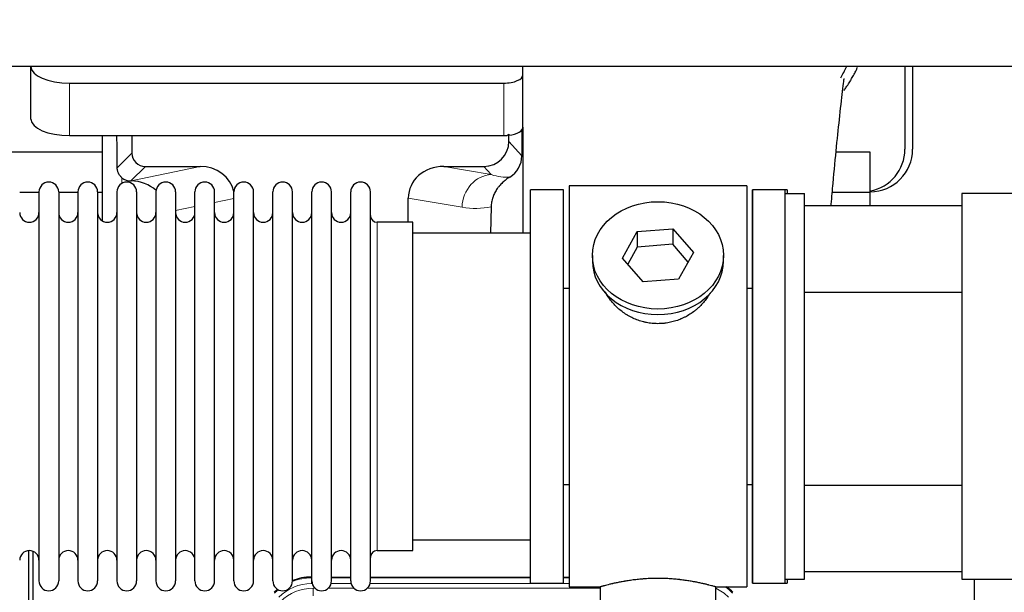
# Model space of a CAD drawing. Header units: inches. Extents: x 0 to 20790, y -12 to 14700.
# Tile 49 of 256: x 6524 to 7034, y 5352 to 5649. Entities that reach past the tile are written whole.
import ezdxf

# ---------------------------------------------------------------- set-up
doc = ezdxf.new("R2010")
doc.units = ezdxf.units.IN
doc.layers.add('1', color=7, linetype='Continuous', true_color=0xffffff)
doc.layers.add('254', color=7, linetype='Continuous', true_color=0xffffff)
doc.styles.add('latin_extended', font='simplex.shx')
doc.dimstyles.get("Standard").update_dxf_attribs({"dimtxt": 0.18, "dimasz": 0.18, "dimexe": 0.18, "dimexo": 0.0625, "dimgap": 0.09, "dimtad": 0, "dimtih": 1, "dimtoh": 1, "dimdec": 4, "dimzin": 0, "dimdsep": 46, "dimtxsty": 'Standard', "dimcen": 0.09, "dimadec": 0, "dimazin": 0, "dimtfac": 1, "dimtdec": 4, "dimtofl": 0, "dimtmove": 0, "dimatfit": 3, "dimfxl": 1, "dimtolj": 1, "dimtzin": 0, "dimarcsym": 0})

# ---------------------------------------------------------------- blocks, each defined once
blk = doc.blocks.new('_U9')
at = {"layer": '254', "color": 3, "linetype": 'Continuous', "lineweight": 13, "transparency": 16777216}
for p, q in [((1629.96, 6537.14), (699.96, 6537.14)), ((734.96, 6414.64), (734.96, 5321.64)), ((7670.96, 5199.14), (699.96, 5199.14))]:
    blk.add_line(p, q, dxfattribs=at)
at = {"layer": '254', "color": 3, "transparency": 16777216}
for points in [[(755.37, 6414.64), (714.54, 6414.64), (734.96, 6537.14)], [(714.54, 5321.64), (755.37, 5321.64), (734.96, 5199.14)]]:
    blk.add_solid(points, dxfattribs=at)
at = {"layer": 'Defpoints', "color": 0, "transparency": 16777216}
for p in [(1664.96, 6537.14), (734.96, 5199.14), (7705.96, 5199.14)]:
    blk.add_point(p, dxfattribs=at)
at = {"layer": '254', "color": 2, "lineweight": 13, "transparency": 16777216, "insert": (551.21, 5647.57), "char_height": 122.5, "attachment_point": 1, "rotation": 90, "style": 'latin_extended'}
blk.add_mtext('\\A1;\\C2;1338', dxfattribs=at)

msp = doc.modelspace()

# ---------------------------------------------------------------- linework, layer by layer
at = {"layer": '1', "color": 2, "linetype": 'Continuous', "lineweight": 25}
for p, q in [((7063.956, 5625.043), (2537.956, 5625.043)), ((6530.006, 5625.044), (6530.006, 5624.946)), ((6530.006, 5597.758), (6530.006, 5624.946)), ((6785.006, 5620.719), (6785.006, 5625.044)), ((6982.956, 5625.044), (6982.956, 5582.143)), ((6986.956, 5625.044), (6986.956, 5582.143)), ((6785.006, 5593.531), (6785.006, 5620.719)), ((6550.006, 5616.492), (6775.006, 5616.492)), ((6785.006, 5593.53), (6785.006, 5538.644)), ((6550.006, 5589.304), (6775.006, 5589.304)), ((6566.938, 5589.304), (6566.938, 5545.034)), ((6582.316, 5589.304), (6582.316, 5580.203)), ((6777.721, 5586.19), (6777.721, 5589.907)), ((6784.483, 5592.183), (6784.428, 5578.734)), ((6566.943, 5580.618), (6474.956, 5580.618)), ((6964.956, 5580.618), (6947.264, 5580.618)), ((6964.956, 5559.643), (6964.956, 5580.618)), ((6589.289, 5573.23), (6617.75, 5573.23)), ((6743.918, 5573.23), (6764.77, 5573.23)), ((6581.75, 5565.691), (6581.909, 5565.691)), ((6808.956, 5563.143), (6808.956, 5355.143)), ((6900.956, 5563.143), (6808.956, 5563.143)), ((6900.956, 5563.143), (6900.956, 5355.143)), ((6534.156, 5559.643), (6524.156, 5559.643)), ((6534.156, 5560.043), (6534.156, 5358.243)), ((6544.356, 5560.043), (6544.356, 5358.243)), ((6554.354, 5559.643), (6544.356, 5559.643)), ((6554.356, 5560.043), (6554.356, 5358.243)), ((6566.936, 5559.643), (6564.555, 5559.643)), ((6564.556, 5560.043), (6564.556, 5358.243)), ((6574.556, 5560.043), (6574.556, 5358.243)), ((6584.756, 5560.043), (6584.756, 5358.243)), ((6594.756, 5560.043), (6594.756, 5358.243)), ((6604.956, 5560.043), (6604.956, 5358.243)), ((6614.956, 5358.243), (6614.956, 5560.043)), ((6625.156, 5358.243), (6625.156, 5560.043)), ((6635.156, 5358.243), (6635.156, 5560.043)), ((6645.356, 5358.243), (6645.356, 5560.043)), ((6655.356, 5358.243), (6655.356, 5560.043)), ((6665.556, 5358.243), (6665.556, 5560.043)), ((6675.556, 5358.243), (6675.556, 5560.043)), ((6685.756, 5358.243), (6685.756, 5560.043)), ((6695.756, 5358.243), (6695.756, 5560.043)), ((6705.956, 5358.243), (6705.956, 5560.043)), ((6788.956, 5357.143), (6788.956, 5561.143)), ((6805.956, 5561.143), (6788.956, 5561.143)), ((6805.956, 5357.143), (6805.956, 5561.143)), ((6903.956, 5561.143), (6903.956, 5459.143)), ((6903.956, 5357.143), (6903.956, 5561.143)), ((6921.956, 5561.143), (6903.956, 5561.143)), ((6920.956, 5561.143), (6903.956, 5561.143)), ((6920.956, 5559.142), (6920.956, 5561.143)), ((6920.956, 5559.143), (6930.956, 5559.143)), ((6920.956, 5359.143), (6920.956, 5559.143)), ((6921.956, 5561.143), (6921.956, 5559.144)), ((6930.956, 5359.143), (6930.956, 5559.143)), ((6964.956, 5559.643), (6945.328, 5559.643)), ((6964.956, 5552.988), (6964.956, 5559.643)), ((7097.455, 5559.143), (7012.456, 5559.143)), ((7012.456, 5559.143), (7012.456, 5359.143)), ((6725.581, 5544.293), (6725.581, 5556.842)), ((6768.47, 5552.343), (6768.105, 5538.642)), ((6930.956, 5552.988), (7012.455, 5552.988)), ((6727.956, 5544.293), (6709.456, 5544.293)), ((6727.956, 5373.993), (6727.956, 5544.293)), ((6788.956, 5538.643), (6727.95, 5538.643)), ((6836.565, 5525.67), (6844.236, 5539.438)), ((6844.236, 5539.438), (6862.627, 5540.879)), ((6844.236, 5539.438), (6844.236, 5531.408)), ((6862.627, 5540.879), (6862.627, 5532.849)), ((6862.627, 5540.879), (6873.347, 5528.553)), ((6862.627, 5532.849), (6844.236, 5531.408)), ((6870.62, 5523.659), (6862.627, 5532.849)), ((6820.956, 5527.112), (6820.956, 5524.244)), ((6844.236, 5531.408), (6839.292, 5522.534)), ((6873.347, 5528.553), (6865.675, 5514.786)), ((6888.956, 5524.244), (6888.956, 5527.112)), ((6847.284, 5513.344), (6836.565, 5525.67)), ((6865.675, 5514.786), (6847.284, 5513.344)), ((6805.955, 5510.143), (6808.956, 5510.143)), ((6900.956, 5510.143), (6903.956, 5510.143)), ((6930.956, 5507.988), (7012.455, 5507.988)), ((6903.956, 5459.143), (6903.956, 5357.143)), ((6808.956, 5408.143), (6805.955, 5408.143)), ((6903.956, 5408.143), (6900.956, 5408.143)), ((6930.956, 5407.988), (7012.455, 5407.988)), ((6727.95, 5379.643), (6788.956, 5379.643)), ((6528.955, 4973.401), (6528.955, 5373.981)), ((6709.456, 5373.993), (6727.956, 5373.993)), ((6530.955, 5373.654), (6530.955, 4950.143)), ((6675.196, 5360.243), (6675.558, 5360.243)), ((6685.758, 5360.243), (6695.756, 5360.243)), ((6705.956, 5360.243), (6788.953, 5360.243)), ((6805.953, 5360.243), (6808.955, 5360.243)), ((6920.956, 5357.143), (6920.956, 5359.144)), ((6920.956, 5359.143), (6930.956, 5359.143)), ((6921.956, 5359.142), (6921.956, 5357.143)), ((7012.455, 5362.988), (6930.956, 5362.988)), ((7012.456, 5359.143), (7097.455, 5359.143)), ((7018.955, 5031.644), (7018.955, 5359.136)), ((6788.956, 5357.143), (6805.956, 5357.143)), ((6808.956, 5355.143), (6824.956, 5355.143)), ((6824.956, 5355.143), (6824.956, 5345.643)), ((6884.551, 5355.143), (6900.956, 5355.143)), ((6884.956, 5345.643), (6884.956, 5355.259)), ((6903.956, 5357.143), (6921.956, 5357.143)), ((6903.956, 5357.143), (6920.956, 5357.143))]:
    msp.add_line(p, q, dxfattribs=at)
at = {"layer": '1', "color": 110, "linetype": 'Continuous', "lineweight": 13}
for p, q in [((6550.006, 5589.304), (6550.006, 5616.492)), ((6775.006, 5589.304), (6775.006, 5616.492)), ((6777.721, 5586.19), (6784.428, 5578.734)), ((6574.698, 5572.585), (6582.316, 5580.203)), ((6589.289, 5573.23), (6581.75, 5565.691)), ((6581.909, 5565.691), (6617.75, 5573.23)), ((6743.918, 5573.23), (6768.561, 5569.015)), ((6768.561, 5569.015), (6764.77, 5573.23)), ((6577.147, 5564.482), (6577.147, 5567.396)), ((6614.956, 5552.405), (6604.956, 5550.302)), ((6635.156, 5556.654), (6625.156, 5554.55)), ((6753.426, 5552.08), (6725.581, 5556.842)), ((6709.456, 5373.993), (6709.456, 5544.293)), ((6675.196, 5360.243), (6675.351, 5359.868)), ((6675.351, 5359.868), (6675.557, 5359.868)), ((6675.351, 5356.872), (6675.351, 5359.868)), ((6685.757, 5359.868), (6695.758, 5359.868)), ((6705.958, 5359.868), (6788.953, 5359.868)), ((6805.954, 5359.868), (6808.955, 5359.868)), ((6675.744, 5356.872), (6675.351, 5356.872)), ((6676.328, 5354.515), (6677.175, 5354.515)), ((6676.328, 5350.521), (6676.328, 5354.515)), ((6684.138, 5354.515), (6697.376, 5354.515)), ((6695.945, 5356.872), (6685.57, 5356.872)), ((6704.338, 5354.515), (6824.954, 5354.515)), ((6808.955, 5356.872), (6705.771, 5356.872))]:
    msp.add_line(p, q, dxfattribs=at)
at = {"layer": '1', "color": 2, "linetype": 'Continuous', "lineweight": 25}
for centre, radius, start, end in [((6964.956, 5582.143), 22, 270, 0), ((6960.956, 5582.143), 22, 280.47656, 0), ((6539.256, 5560.043), 5.1, 0, 180), ((6559.456, 5560.043), 5.1, 0, 180), ((6579.656, 5560.043), 5.1, 0, 180), ((6599.856, 5560.043), 5.1, 0, 180), ((6620.056, 5560.043), 5.1, 0, 180), ((6640.256, 5560.043), 5.1, 0, 180), ((6660.456, 5560.043), 5.1, 0, 180), ((6680.656, 5560.043), 5.1, 0, 180), ((6700.856, 5560.043), 5.1, 0, 180), ((6529.156, 5549.293), 5, 180, 0), ((6549.356, 5549.293), 5, 180, 0), ((6569.556, 5549.293), 5, 180, 0), ((6589.756, 5549.293), 5, 180, 0), ((6609.956, 5549.293), 5, 180, 0), ((6630.156, 5549.293), 5, 180, 0), ((6650.356, 5549.293), 5, 180, 0), ((6670.556, 5549.293), 5, 180, 0), ((6690.756, 5549.293), 5, 180, 0), ((6709.456, 5547.793), 3.5, 180, 270), ((6529.156, 5368.993), 5, 0, 180), ((6549.356, 5368.993), 5, 0, 180), ((6569.556, 5368.993), 5, 0, 180), ((6589.756, 5368.993), 5, 0, 180), ((6609.956, 5368.993), 5, 0, 180), ((6630.156, 5368.993), 5, 0, 180), ((6650.356, 5368.993), 5, 0, 180), ((6670.556, 5368.993), 5, 0, 180), ((6690.756, 5368.993), 5, 0, 180), ((6709.456, 5370.493), 3.5, 90, 180), ((6539.256, 5358.243), 5.1, 180, 0), ((6559.456, 5358.243), 5.1, 180, 0), ((6579.656, 5358.243), 5.1, 180, 0), ((6599.856, 5358.243), 5.1, 180, 0), ((6620.056, 5358.243), 5.1, 180, 0), ((6640.256, 5358.243), 5.1, 180, 0), ((6660.456, 5358.243), 5.1, 180, 0), ((6680.656, 5358.243), 5.1, 180, 0), ((6700.856, 5358.243), 5.1, 180, 0)]:
    msp.add_arc(centre, radius, start, end, dxfattribs=at)
for centre, major_axis, ratio, start_param, end_param in [((6550.006, 5624.946), (-20, 0), 0.4226815, 0, 1.5707963), ((6775.006, 5620.719), (-10, 0), 0.4226815, 1.5707963, 3.1415927), ((6550.006, 5597.758), (-20, 0), 0.4226815, 0, 1.5707963), ((6775.006, 5593.531), (-10, 0), 0.4226815, 1.8474697, 3.1415927), ((6577.147, 5138.997), (10.169, -1338.758), 0.0006671, 1.9006123, 1.9138428), ((6775.006, 5593.531), (-10, 0), 0.4226815, 1.5707963, 1.7425489), ((6775.006, 5612.676), (0, 23.658), 0.4226815, 3.3133452, 3.4165375), ((6764.68, 5586.279), (-8.754, 9.732), 0.993147, 2.4124357, 3.9763944), ((6589.343, 5580.256), (4.987, 4.987), 0.9924325, 2.3599928, 3.9231925), ((6771.388, 5578.823), (12.412, -4.015), 0.9953148, 5.572067, 6.5905896), ((6617.134, 5556.165), (-18.076, -3.802), 0.9203203, 3.1559659, 4.4876926), ((6744.676, 5556.165), (18.879, -3.229), 0.8876007, 1.7611606, 3.2922561), ((6581.75, 5572.664), (-7.027, 0), 0.9924325, 0.8563441, 1.5707963), ((6581.909, 5548.755), (-18.402, 0), 0.9203203, 3.9349859, 4.712389), ((6854.956, 5524.244), (34, 0), 0.819152, 3.1416663, 6.2831608), ((6675.227, 5333.206, 0), (10.349, -24.985), 0.998395, 2.7494612, 3.1145601), ((6675.227, 5333.206, 0), (10.349, -24.985), 0.998395, 3.4494404, 3.5337241), ((6874.684, 5333.206, 0), (-10.349, -24.985), 0.998395, 2.7494612, 2.9094018)]:
    msp.add_ellipse(centre, major_axis=major_axis, ratio=ratio, start_param=start_param, end_param=end_param, dxfattribs=at)
at = {"layer": '1', "color": 110, "linetype": 'Continuous', "lineweight": 13}
for centre, major_axis, ratio, start_param, end_param in [((6768.561, 5552.08), (-2.866, -16.757), 0.8876007, 3.3319569, 4.8630524), ((6768.318, 5582.236), (17.605, -10.298), 0.5880236, 5.056727, 5.602163), ((6753.183, 5582.236), (33.02, -17.025), 0.7759833, 5.0998257, 5.5373073), ((6675.379, 5332.839), (10.345, -24.976), 0.9987509, 2.7494612, 3.1209322), ((6675.379, 5332.839), (10.345, -24.976), 0.9987509, 3.439392, 3.5337241), ((6675.379, 5332.839, 0), (9.199, -22.209), 0.998395, 2.7494612, 3.5337241), ((6676.355, 5330.482, 0), (-9.199, 22.209), 0.998395, 5.8910538, 6.6753168), ((6874.532, 5332.839, 0), (-9.199, -22.209), 0.998395, 2.7494612, 3.0857139), ((6874.532, 5332.839), (-10.345, -24.976), 0.9987509, 2.7494612, 2.9335669)]:
    msp.add_ellipse(centre, major_axis=major_axis, ratio=ratio, start_param=start_param, end_param=end_param, dxfattribs=at)
at = {"layer": '1', "color": 2, "linetype": 'Continuous', "lineweight": 25}
msp.add_ellipse((6854.956, 5527.112), major_axis=(34, 0), ratio=0.819152, dxfattribs=at)
msp.add_open_spline([(6949.727, 5619.232), (6950.774, 5621.091), (6951.737, 5622.983), (6952.612, 5624.897)], degree=3, dxfattribs=at)
for points, knots in [([(6951.392, 5612.704), (6951.795, 5613.261), (6952.685, 5614.527), (6953.538, 5615.825), (6954.23, 5616.919), (6954.458, 5617.286), (6954.796, 5617.84), (6954.908, 5618.025), (6955.129, 5618.396), (6955.679, 5619.326), (6956.629, 5621.014), (6957.647, 5622.978), (6958.237, 5624.195), (6958.449, 5624.643)], [0, 0, 0, 0, 0.1493314, 0.3350669, 0.3350669, 0.4279346, 0.4279346, 0.4743685, 0.4743685, 0.5208024, 0.7065379, 0.8922734, 1, 1, 1, 1]), ([(6944.767, 5553.007), (6944.786, 5553.235), (6945.106, 5557.151), (6946.014, 5567.89), (6947.53, 5583.748), (6949.264, 5599.973), (6950.653, 5612.639), (6951.446, 5618.28), (6951.413, 5618.845), (6951.326, 5618.829)], [0, 0, 0, 0, 0.0072084, 0.1244209, 0.3504056, 0.5703857, 0.798982, 0.9221247, 1, 1, 1, 1]), ([(6577.147, 5567.396), (6576.957, 5567.559), (6576.777, 5567.73), (6576.439, 5568.088), (6576.279, 5568.274), (6575.98, 5568.663), (6575.841, 5568.865), (6575.695, 5569.102), (6575.679, 5569.129), (6575.647, 5569.182), (6575.632, 5569.208), (6575.585, 5569.289), (6575.495, 5569.45), (6575.411, 5569.614), (6575.253, 5569.946), (6575.16, 5570.172), (6574.998, 5570.633), (6574.929, 5570.868), (6574.859, 5571.169), (6574.846, 5571.229), (6574.821, 5571.35), (6574.81, 5571.412), (6574.778, 5571.595), (6574.76, 5571.718), (6574.716, 5572.087), (6574.7, 5572.335), (6574.698, 5572.585)], [0, 0, 0, 0, 0.125, 0.125, 0.25, 0.25, 0.375, 0.375, 0.390625, 0.390625, 0.40625, 0.40625, 0.4375, 0.5, 0.5, 0.625, 0.625, 0.75, 0.75, 0.78125, 0.78125, 0.8125, 0.8125, 0.875, 0.875, 1, 1, 1, 1]), ([(6778.184, 5567.717), (6777.843, 5567.511), (6777.175, 5567.083), (6776.213, 5566.393), (6775.292, 5565.656), (6774.705, 5565.132), (6774.132, 5564.593), (6773.853, 5564.315), (6773.308, 5563.741), (6773.044, 5563.446), (6772.722, 5563.066), (6772.658, 5562.989), (6772.532, 5562.836), (6772.345, 5562.604), (6772.163, 5562.368), (6771.808, 5561.894), (6771.355, 5561.249), (6770.945, 5560.582), (6770.556, 5559.902), (6770.372, 5559.557), (6770.027, 5558.853), (6769.866, 5558.495), (6769.567, 5557.767), (6769.429, 5557.396), (6769.272, 5556.924), (6769.241, 5556.83), (6769.196, 5556.687), (6769.182, 5556.639), (6769.153, 5556.543), (6769.081, 5556.304), (6769.015, 5556.065), (6768.868, 5555.487), (6768.784, 5555.1), (6768.644, 5554.32), (6768.589, 5553.928), (6768.507, 5553.139), (6768.481, 5552.742), (6768.47, 5552.343)], [0, 0, 0, 0, 0.0625, 0.125, 0.1875, 0.25, 0.25, 0.3125, 0.3125, 0.375, 0.375, 0.390625, 0.390625, 0.40625, 0.4375, 0.4375, 0.5, 0.5625, 0.5625, 0.625, 0.625, 0.6875, 0.6875, 0.75, 0.75, 0.765625, 0.765625, 0.7734375, 0.7734375, 0.78125, 0.8125, 0.8125, 0.875, 0.875, 0.9375, 0.9375, 1, 1, 1, 1]), ([(6857.813, 5491.82), (6856.822, 5491.726), (6855.834, 5491.681), (6853.865, 5491.688), (6852.884, 5491.74), (6850.929, 5491.938), (6849.956, 5492.084), (6848.743, 5492.327), (6848.501, 5492.379), (6848.138, 5492.461), (6848.017, 5492.489), (6847.775, 5492.547), (6847.174, 5492.695), (6846.58, 5492.859), (6845.17, 5493.288), (6844.249, 5493.616), (6842.447, 5494.355), (6841.565, 5494.766), (6840.271, 5495.444), (6839.844, 5495.68), (6839.317, 5495.988), (6839.212, 5496.05), (6839.002, 5496.175), (6838.69, 5496.366), (6838.381, 5496.56), (6837.364, 5497.219), (6836.583, 5497.778), (6835.084, 5498.957), (6834.365, 5499.576), (6832.991, 5500.873), (6832.336, 5501.551), (6831.089, 5502.965), (6830.508, 5503.689), (6829.429, 5505.171), (6828.93, 5505.928), (6828.186, 5507.182), (6827.917, 5507.669), (6827.664, 5508.162)], [0, 0, 0, 0, 0.0792205, 0.0792205, 0.1584409, 0.1584409, 0.2376614, 0.2376614, 0.2574665, 0.2574665, 0.2673691, 0.2673691, 0.2772716, 0.3168819, 0.3168819, 0.3961024, 0.3961024, 0.4753228, 0.4753228, 0.5149331, 0.5149331, 0.5248356, 0.5248356, 0.5347382, 0.5545433, 0.5545433, 0.6337638, 0.6337638, 0.7129842, 0.7129842, 0.7922047, 0.7922047, 0.8714252, 0.8714252, 0.9506456, 0.9506456, 1, 1, 1, 1]), ([(6881.854, 5507.423), (6881.694, 5507.134), (6881.528, 5506.846), (6881.297, 5506.462), (6881.237, 5506.364), (6881.117, 5506.17), (6880.936, 5505.879), (6880.748, 5505.592), (6880.367, 5505.021), (6880.104, 5504.646), (6879.285, 5503.538), (6878.702, 5502.82), (6877.462, 5501.43), (6876.804, 5500.757), (6875.936, 5499.946), (6875.671, 5499.705), (6875.402, 5499.467), (6875.221, 5499.309), (6875.13, 5499.231), (6874.673, 5498.842), (6874.301, 5498.539), (6873.164, 5497.658), (6872.38, 5497.105), (6870.76, 5496.069), (6869.924, 5495.586), (6868.629, 5494.917), (6868.19, 5494.703), (6867.522, 5494.396), (6867.298, 5494.297), (6866.959, 5494.15), (6866.845, 5494.102), (6866.617, 5494.007), (6866.503, 5493.961), (6865.475, 5493.546), (6864.548, 5493.222), (6862.668, 5492.665), (6861.715, 5492.432), (6860.267, 5492.15), (6859.781, 5492.067), (6859.047, 5491.961), (6858.801, 5491.929), (6858.309, 5491.87), (6858.061, 5491.843), (6857.813, 5491.82)], [0, 0, 0, 0, 0.0354008, 0.0354008, 0.0474583, 0.0474583, 0.0595158, 0.0836308, 0.0836308, 0.1318607, 0.1318607, 0.2283206, 0.2283206, 0.3247806, 0.3247806, 0.3488955, 0.360953, 0.360953, 0.3730105, 0.3730105, 0.4212405, 0.4212405, 0.5177004, 0.5177004, 0.6141603, 0.6141603, 0.6623903, 0.6623903, 0.6865053, 0.6865053, 0.6985627, 0.6985627, 0.7106202, 0.7106202, 0.8070802, 0.8070802, 0.9035401, 0.9035401, 0.95177, 0.95177, 0.975885, 0.975885, 1, 1, 1, 1]), ([(6884.956, 5355.143), (6884.956, 5355.143), (6884.908, 5355.157), (6884.764, 5355.198), (6884.704, 5355.215), (6884.595, 5355.246), (6884.536, 5355.263), (6884.47, 5355.282), (6884.424, 5355.295), (6884.401, 5355.302), (6884.182, 5355.364), (6883.941, 5355.431), (6883.37, 5355.59), (6883.039, 5355.68), (6882.289, 5355.881), (6881.869, 5355.992), (6881.345, 5356.126), (6881.286, 5356.142), (6881.167, 5356.172), (6881.106, 5356.187), (6880.924, 5356.234), (6880.799, 5356.265), (6880.42, 5356.36), (6880.157, 5356.425), (6879.341, 5356.623), (6878.76, 5356.76), (6877.526, 5357.04), (6876.871, 5357.183), (6875.834, 5357.399), (6875.479, 5357.472), (6875.023, 5357.562), (6874.931, 5357.58), (6874.747, 5357.616), (6874.469, 5357.67), (6874.188, 5357.724), (6873.242, 5357.901), (6872.459, 5358.04), (6870.842, 5358.308), (6870.008, 5358.436), (6868.717, 5358.618), (6867.843, 5358.736), (6866.942, 5358.846), (6866.37, 5358.912), (6866.256, 5358.925), (6866.026, 5358.95), (6865.681, 5358.988), (6865.335, 5359.025), (6864.64, 5359.095), (6864.174, 5359.139), (6862.767, 5359.262), (6861.817, 5359.332), (6859.896, 5359.446), (6858.923, 5359.49), (6857.693, 5359.526), (6857.323, 5359.536), (6856.889, 5359.545), (6856.703, 5359.548), (6856.579, 5359.551), (6856.516, 5359.552), (6855.957, 5359.56), (6855.461, 5359.564), (6853.977, 5359.564), (6852.994, 5359.549), (6851.04, 5359.492), (6850.068, 5359.449), (6848.62, 5359.364), (6848.138, 5359.332), (6847.418, 5359.279), (6847.179, 5359.261), (6846.82, 5359.232), (6846.7, 5359.222), (6846.462, 5359.202), (6846.343, 5359.192), (6845.278, 5359.099), (6844.353, 5359.005), (6842.545, 5358.797), (6841.663, 5358.684), (6839.939, 5358.442), (6839.098, 5358.312), (6838.176, 5358.16), (6838.074, 5358.143), (6837.871, 5358.109), (6837.568, 5358.057), (6837.269, 5358.006), (6836.679, 5357.901), (6836.294, 5357.831), (6835.163, 5357.619), (6834.442, 5357.475), (6833.066, 5357.189), (6832.411, 5357.045), (6831.633, 5356.869), (6831.402, 5356.816), (6831.177, 5356.764), (6831.027, 5356.729), (6830.953, 5356.712), (6830.586, 5356.625), (6830.302, 5356.558), (6829.484, 5356.359), (6828.982, 5356.233), (6828.06, 5355.996), (6827.641, 5355.886), (6827.076, 5355.735), (6826.898, 5355.687), (6826.647, 5355.618), (6826.526, 5355.585), (6826.411, 5355.553), (6826.336, 5355.533), (6826.299, 5355.522), (6825.973, 5355.432), (6825.732, 5355.364), (6825.346, 5355.255), (6825.2, 5355.213), (6825.054, 5355.171), (6825.017, 5355.161), (6824.98, 5355.15), (6824.971, 5355.147), (6824.959, 5355.144), (6824.955, 5355.143), (6824.956, 5355.143)], [0, 0, 0, 0, 0.0311289, 0.0311289, 0.0467558, 0.0467558, 0.0545693, 0.0584761, 0.0584761, 0.0623828, 0.0623828, 0.0936367, 0.0936367, 0.1248906, 0.1248906, 0.1561445, 0.1561445, 0.1600513, 0.1600513, 0.163958, 0.163958, 0.1717715, 0.1717715, 0.1873984, 0.1873984, 0.2186523, 0.2186523, 0.2499062, 0.2499062, 0.2655332, 0.2655332, 0.2694399, 0.2694399, 0.2733467, 0.2811601, 0.2811601, 0.3124141, 0.3124141, 0.343668, 0.343668, 0.3592949, 0.3749219, 0.3749219, 0.3788286, 0.3788286, 0.3827353, 0.3905488, 0.3905488, 0.4061758, 0.4061758, 0.4374297, 0.4374297, 0.4686836, 0.4686836, 0.4764971, 0.4804038, 0.4823572, 0.4823572, 0.4843105, 0.4843105, 0.4999375, 0.4999375, 0.5311914, 0.5311914, 0.5624453, 0.5624453, 0.5780723, 0.5780723, 0.5858857, 0.5858857, 0.5897925, 0.5897925, 0.5936992, 0.5936992, 0.6249531, 0.6249531, 0.656207, 0.656207, 0.6874609, 0.6874609, 0.6913677, 0.6913677, 0.6952744, 0.7030879, 0.7030879, 0.7187148, 0.7187148, 0.7499687, 0.7499687, 0.7812227, 0.7812227, 0.7890361, 0.7929429, 0.7929429, 0.7968496, 0.7968496, 0.8124766, 0.8124766, 0.8437305, 0.8437305, 0.8749844, 0.8749844, 0.8906113, 0.8906113, 0.8984248, 0.9023315, 0.9023315, 0.9062383, 0.9062383, 0.9374922, 0.9374922, 0.9687461, 0.9687461, 0.984373, 0.984373, 0.9921865, 0.9921865, 1, 1, 1, 1])]:
    msp.add_open_spline(points, degree=3, knots=knots, dxfattribs=at)
msp.add_rational_spline([(6777.721, 5589.907), (6777.729, 5589.686), (6777.737, 5589.465)], [0.500000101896, 0.499999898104, 0.500000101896], degree=2, dxfattribs=at)

# ---------------------------------------------------------------- dimensions: what is measured, and where the dimension line sits
at = {"layer": '254', "color": 2, "linetype": 'Continuous', "lineweight": 13}
dim = msp.add_linear_dim(base=(734.956, 5199.143), p1=(1664.956, 6537.143), p2=(7705.956, 5199.143), angle=90, text='\\C2;1338', dimstyle='Standard', override={"dimscale": 35, "dimtxt": 3.5, "dimasz": 3.5, "dimexe": 1, "dimexo": 1, "dimgap": 1.75, "dimtad": 1, "dimtih": 0, "dimtoh": 0, "dimdec": 2, "dimlfac": 0.028571, "dimzin": 8, "dimdsep": 46, "dimlunit": 2, "dimpost": '', "dimtxsty": 'latin_extended', "dimsah": 1, "dimse1": 0, "dimse2": 0, "dimsd1": 0, "dimsd2": 0, "dimclrd": 3, "dimclre": 3, "dimclrt": 2, "dimtol": 0, "dimtm": -0.1, "dimtfac": 0.714286, "dimtdec": 3, "dimtofl": 1, "dimtmove": 0, "dimtzin": 8, "dimlwd": 13, "dimlwe": 13}, dxfattribs=at)
dim.commit()
dim.dimension.update_dxf_attribs({"geometry": '_U9', "text_midpoint": (734.956, 5851.74), "dimtype": 160})

doc.saveas('drawing.dxf')
